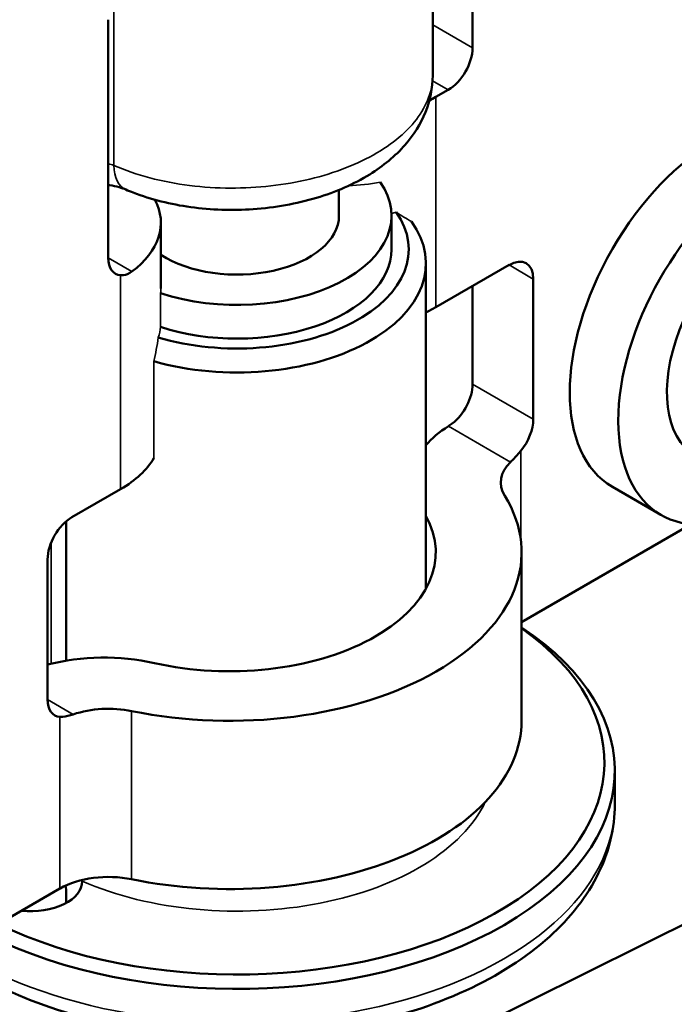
# Model space of a CAD drawing. Header units: millimetres. Extents: x 75 to 4764, y 75 to 3163.
# Tile 190 of 198: x 3536 to 3555, y 2530 to 2558. Entities that reach past the tile are written whole.
import ezdxf

# ---------------------------------------------------------------- set-up
doc = ezdxf.new("R2010")
doc.units = ezdxf.units.MM
doc.header["$LTSCALE"] = 15
doc.layers.add('Visible (ISO)', color=7, linetype='Continuous', lineweight=50)
doc.layers.add('Visible Narrow (ISO)', color=7, linetype='Continuous', lineweight=35)

msp = doc.modelspace()

# ---------------------------------------------------------------- linework, layer by layer
at = {"layer": 'Visible (ISO)'}
for p, q in [((3548.831, 2557.388), (3548.831, 2564.329)), ((3547.672, 2561.678), (3547.672, 2556.592)), ((3538.224, 2558.205), (3538.224, 2551.265)), ((3547.76, 2555.954), (3548.124, 2556.164)), ((3544.942, 2553.248), (3544.942, 2552.495)), ((3546.472, 2551.515), (3546.472, 2552.495)), ((3539.756, 2550.375), (3539.756, 2552.289)), ((3547.472, 2551.106), (3547.472, 2541.631)), ((3549.892, 2551.061), (3547.76, 2549.83)), ((3550.599, 2550.652), (3550.599, 2546.57)), ((3548.831, 2547.591), (3548.831, 2550.448)), ((3538.584, 2544.532), (3537.164, 2543.712)), ((3554.316, 2543.782), (3552.902, 2544.599)), ((3537.003, 2543.598), (3537.003, 2539.537)), ((3555.2, 2543.511), (3550.26, 2540.659)), ((3536.457, 2538.405), (3536.457, 2542.487)), ((3550.26, 2542.692), (3550.26, 2537.793)), ((3536.645, 2522.74), (3571.49, 2540.079)), ((3552.972, 2536.328), (3552.972, 2535.348)), ((3536.819, 2532.899), (3534.689, 2531.669))]:
    msp.add_line(p, q, dxfattribs=at)
for centre, major_axis, start_param, end_param in [((3548.124, 2556.98), (-0.5, -0.866), 0.785398, 2.356194), ((3544.932, 2557.587), (4, 0), 5.43378, 5.497787), ((3555.902, 2549.795), (-3, -5.196), 3.141593, 6.283185), ((3557.316, 2548.979), (-3, -5.196), 2.401061, 7.05055), ((3541.972, 2552.495), (4.5, 0), 4.195599, 6.668834), ((3535.756, 2552.289), (4, 0), 5.620819, 6.57835), ((3541.972, 2551.515), (5, 0), 4.236289, 6.667246), ((3541.972, 2552.495), (2.97, 0), 3.870113, 6.283185), ((3557.316, 2548.979), (-2, -3.464), 3.680555, 6.283185), ((3541.972, 2551.106), (5.5, 0), 4.256346, 6.677387), ((3541.972, 2551.515), (4.5, 0), 4.195599, 6.283185), ((3538.931, 2551.673), (-0.5, -0.866), 5.497787, 6.555476), ((3549.892, 2550.244), (0.5, 0.866), 5.497787, 7.068583), ((3544.932, 2551.463), (-4, 0), 2.258855, 2.356194), ((3548.124, 2547.182), (0.5, 0.866), 4.092902, 5.497787), ((3549.892, 2546.162), (-0.5, -0.866), 1.293859, 2.356194), ((3551.069, 2544.8), (-4, 0), 5.539087, 5.830461), ((3535.756, 2546.165), (4, 0), 5.497787, 5.960779), ((3551.65, 2544.727), (-2, 0), 5.743674, 6.625672), ((3541.76, 2542.692), (8.5, 0), 4.369902, 6.625672), ((3537.164, 2542.896), (0.5, 0.866), 0.785398, 2.356194), ((3541.76, 2542.692), (6, 0), 4.338508, 6.594205), ((3541.972, 2536.328), (11, 0), 3.995221, 7.000699), ((3541.972, 2536.573), (10.7, 0), 4.00709, 6.967951), ((3538.108, 2537.317), (-4, 0), 4.338508, 5.137857), ((3537.164, 2538.813), (-0.5, -0.866), 5.497787, 6.560123), ((3538.234, 2536.981), (2, 0), 1.228309, 2.110308), ((3541.76, 2537.793), (8.5, 0), 4.369902, 6.283185), ((3538.234, 2532.082), (-2, 0), 4.369902, 5.497787), ((3535.962, 2533.103), (1.5, 0), 4.534429, 6.295393)]:
    msp.add_ellipse(centre, major_axis=major_axis, ratio=0.57735, start_param=start_param, end_param=end_param, dxfattribs=at)
for points, knots in [([(3547.672, 2556.58), (3547.67, 2556.216), (3547.595, 2555.848), (3547.319, 2555.166), (3547.116, 2554.845), (3546.581, 2554.232), (3546.229, 2553.943), (3545.376, 2553.415), (3544.848, 2553.185), (3543.706, 2552.843), (3543.075, 2552.731), (3541.838, 2552.645), (3541.216, 2552.665), (3540.039, 2552.827), (3539.469, 2552.97), (3538.88, 2553.197), (3538.807, 2553.227), (3538.735, 2553.258)], [0.001457, 0.001457, 0.001457, 0.001457, 0.1346, 0.1346, 0.270254, 0.270254, 0.427725, 0.427725, 0.612096, 0.612096, 0.802125, 0.802125, 0.984664, 0.984664, 1.165769, 1.165769, 1.191877, 1.191877, 1.191877, 1.191877]), ([(3538.735, 2553.258), (3538.682, 2553.281), (3538.614, 2553.305), (3538.457, 2553.35), (3538.365, 2553.37), (3538.253, 2553.387), (3538.239, 2553.389), (3538.224, 2553.39)], [0.00001284, 0.00001284, 0.00001284, 0.00001284, 0.03020614, 0.03020614, 0.06239218, 0.06239218, 0.06704222, 0.06704222, 0.06704222, 0.06704222]), ([(3538.91, 2550.869), (3538.833, 2550.812), (3538.745, 2550.773), (3538.635, 2550.76), (3538.609, 2550.76), (3538.584, 2550.761)], [0.45706869, 0.45706869, 0.45706869, 0.45706869, 0.49483309, 0.49483309, 0.50626254, 0.50626254, 0.50626254, 0.50626254]), ([(3550.236, 2545.647), (3550.212, 2545.618), (3550.187, 2545.589), (3550.08, 2545.466), (3549.999, 2545.383), (3549.934, 2545.321)], [-0.21271831, -0.21271831, -0.21271831, -0.21271831, -0.20150227, -0.20150227, -0.16344786, -0.16344786, -0.16344786, -0.16344786]), ([(3537.206, 2537.972), (3537.097, 2537.935), (3536.989, 2537.908), (3536.87, 2537.9), (3536.844, 2537.9), (3536.819, 2537.901)], [0.47855385, 0.47855385, 0.47855385, 0.47855385, 0.51660825, 0.51660825, 0.52782429, 0.52782429, 0.52782429, 0.52782429]), ([(3552.972, 2535.348), (3552.972, 2534.665), (3552.807, 2533.985), (3552.171, 2532.673), (3551.68, 2532.049), (3550.391, 2530.885), (3549.565, 2530.359), (3547.68, 2529.49), (3546.616, 2529.151), (3544.377, 2528.696), (3543.204, 2528.578), (3540.858, 2528.571), (3539.687, 2528.68), (3537.452, 2529.117), (3536.39, 2529.446), (3535.188, 2529.984), (3534.949, 2530.101), (3534.718, 2530.224)], [0.785398, 0.785398, 0.785398, 0.785398, 1.058396, 1.058396, 1.353932, 1.353932, 1.682099, 1.682099, 2.017626, 2.017626, 2.350839, 2.350839, 2.682805, 2.682805, 3.015936, 3.015936, 3.101751, 3.101751, 3.101751, 3.101751]), ([(3537.462, 2533.113), (3537.461, 2533.121), (3537.461, 2533.129), (3537.46, 2533.14), (3537.46, 2533.144), (3537.46, 2533.147)], [-1.720100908, -1.720100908, -1.720100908, -1.720100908, -1.716236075, -1.716236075, -1.714561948, -1.714561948, -1.714561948, -1.714561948]), ([(3536.983, 2532.984), (3537.002, 2532.837), (3537.005, 2532.69), (3536.999, 2532.52), (3536.998, 2532.498), (3536.997, 2532.476)], [0.12336278, 0.12336278, 0.12336278, 0.12336278, 0.17376715, 0.17376715, 0.18128708, 0.18128708, 0.18128708, 0.18128708])]:
    msp.add_open_spline(points, degree=3, knots=knots, dxfattribs=at)
msp.add_open_spline([(3548.126, 2546.364), (3548.163, 2546.387), (3548.201, 2546.414), (3548.241, 2546.444)], degree=3, dxfattribs=at)
at = {"layer": 'Visible Narrow (ISO)'}
for p, q in [((3538.385, 2558.815), (3538.385, 2553.963)), ((3548.831, 2557.388), (3547.672, 2558.058)), ((3548.124, 2556.164), (3547.667, 2556.427)), ((3547.76, 2555.954), (3547.76, 2549.83)), ((3538.91, 2550.869), (3538.224, 2551.265)), ((3550.599, 2550.652), (3549.892, 2551.061)), ((3538.584, 2544.532), (3538.584, 2550.761)), ((3539.749, 2550.236), (3539.749, 2549.256)), ((3539.55, 2548.256), (3539.55, 2545.434)), ((3550.599, 2546.57), (3548.831, 2547.591)), ((3549.934, 2545.321), (3548.126, 2546.364)), ((3550.236, 2545.647), (3550.236, 2543.06)), ((3536.564, 2542.981), (3536.564, 2539.447)), ((3536.457, 2538.405), (3537.206, 2537.972)), ((3536.819, 2532.899), (3536.819, 2537.901)), ((3538.905, 2538.069), (3538.905, 2533.17))]:
    msp.add_line(p, q, dxfattribs=at)
for centre, major_axis, ratio, start_param, end_param in [((3539.329, 2554.636), (-0.594, -1.377), 0.5336, 5.434748, 6.283206), ((3544.932, 2555.673), (-4, 0), 0.57735, 1.643216, 1.87802), ((3544.932, 2554.693), (-4, 0), 0.57735, 1.96564, 2.003115), ((3535.756, 2550.375), (4, 0), 0.57735, 6.22269, 6.283185), ((3535.756, 2549.396), (4, 0), 0.57735, 6.088601, 6.22269), ((3541.972, 2535.348), (11, 0), 0.57735, 3.988467, 6.283185), ((3541.972, 2536.573), (7.5, 0), 0.57735, 4.067133, 6.014109)]:
    msp.add_ellipse(centre, major_axis=major_axis, ratio=ratio, start_param=start_param, end_param=end_param, dxfattribs=at)
msp.add_open_spline([(3547.672, 2556.592), (3547.672, 2556.428), (3547.65, 2556.264), (3547.605, 2556.102), (3547.545, 2555.882), (3547.444, 2555.665), (3547.305, 2555.456), (3547.167, 2555.246), (3546.989, 2555.044), (3546.777, 2554.855), (3546.566, 2554.665), (3546.319, 2554.487), (3546.044, 2554.324), (3545.768, 2554.162), (3545.463, 2554.015), (3545.135, 2553.887), (3544.808, 2553.76), (3544.458, 2553.651), (3544.092, 2553.563), (3543.726, 2553.475), (3543.344, 2553.408), (3542.957, 2553.364), (3542.57, 2553.32), (3542.178, 2553.299), (3541.782, 2553.3), (3541.386, 2553.302), (3540.987, 2553.327), (3540.592, 2553.376), (3540.197, 2553.426), (3539.807, 2553.5), (3539.435, 2553.599), (3539.064, 2553.697), (3538.711, 2553.819), (3538.385, 2553.963)], degree=3, knots=[0.2328843, 0.2328843, 0.2328843, 0.2328843, 0.2857143, 0.2857143, 0.2857143, 0.3571429, 0.3571429, 0.3571429, 0.4285714, 0.4285714, 0.4285714, 0.5, 0.5, 0.5, 0.5714286, 0.5714286, 0.5714286, 0.6428571, 0.6428571, 0.6428571, 0.7142857, 0.7142857, 0.7142857, 0.7857143, 0.7857143, 0.7857143, 0.8571429, 0.8571429, 0.8571429, 0.9285714, 0.9285714, 0.9285714, 1, 1, 1, 1], dxfattribs=at)
for points in [[(3538.385, 2553.963), (3538.333, 2553.982), (3538.279, 2553.998), (3538.224, 2554.01)], [(3547.05, 2552.326), (3546.906, 2552.411), (3546.758, 2552.502), (3546.608, 2552.596)], [(3539.68, 2548.949), (3539.647, 2548.715), (3539.603, 2548.482), (3539.55, 2548.256)], [(3535.72, 2532.264), (3535.72, 2532.259), (3535.719, 2532.253), (3535.719, 2532.248)]]:
    msp.add_open_spline(points, degree=3, dxfattribs=at)

doc.saveas('drawing.dxf')
